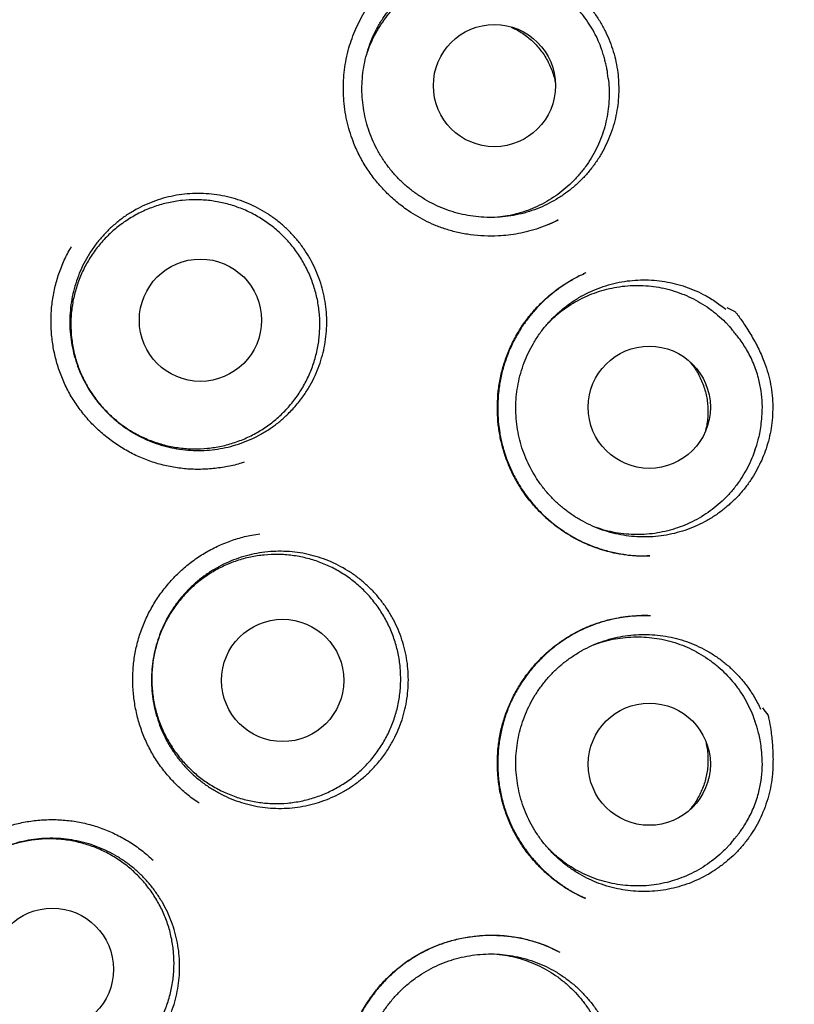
# Model space of a CAD drawing. Header units: millimetres. Extents: x 8 to 676, y 12 to 869.
# Tile 69 of 77: x 405 to 413, y 847 to 857. Entities that reach past the tile are written whole.
import ezdxf

# ---------------------------------------------------------------- set-up
doc = ezdxf.new("R2010")
doc.units = ezdxf.units.MM

msp = doc.modelspace()

# ---------------------------------------------------------------- linework, layer by layer
at = {"color": 7, "linetype": 'Continuous', "lineweight": 30}
for p, q in [((411.2625, 856.0794), (411.2557, 856.1348)), ((410.6612, 854.6162), (410.7645, 854.6645)), ((411.0361, 854.1329), (411.0119, 854.1212)), ((412.4793, 853.594), (412.4402, 853.6337)), ((412.7323, 852.354), (412.7503, 852.4068)), ((412.7503, 849.5867), (412.7323, 849.6395)), ((412.4402, 848.3598), (412.4793, 848.3995)), ((411.034, 847.8631), (411.0234, 847.8682)), ((410.7581, 847.3312), (410.7749, 847.3234))]:
    msp.add_line(p, q, dxfattribs=at)
for centre, radius in [((403.8363, 850.9968), 16.35), ((403.8363, 850.9968), 16.1738), ((410.1208, 856.0094), 0.6125), ((407.1729, 853.6579), 0.6128), ((411.6734, 852.7858), 0.6126), ((407.9971, 850.047), 0.6128), ((411.6734, 849.2076), 0.6125), ((405.6882, 847.1516), 0.6128)]:
    msp.add_circle(centre, radius, dxfattribs=at)
for points, knots in [([(413.6075, 835.8794), (413.6134, 835.8834), (413.6261, 835.892), (413.655, 835.9124), (413.6973, 835.9422), (413.7559, 835.9831), (413.8258, 836.0308), (413.9035, 836.0839), (414.0142, 836.1607), (414.1586, 836.2626), (414.3374, 836.3919), (414.5247, 836.531), (414.7198, 836.6798), (414.9236, 836.8398), (415.1355, 837.0113), (415.3384, 837.1807), (415.5303, 837.3457), (415.7077, 837.5023), (415.8831, 837.6612), (416.0545, 837.8208), (416.2651, 838.0219), (416.5114, 838.2656), (416.7894, 838.5535), (417.056, 838.8419), (417.3114, 839.1307), (417.561, 839.425), (417.8044, 839.7249), (418.0414, 840.0301), (418.2687, 840.3359), (418.4878, 840.6437), (418.7, 840.9553), (418.9052, 841.2705), (419.1035, 841.5892), (419.3111, 841.9389), (419.5259, 842.3206), (419.7454, 842.7358), (419.9538, 843.1563), (420.1511, 843.5821), (420.3412, 844.022), (420.5231, 844.4764), (420.6958, 844.9456), (420.8559, 845.4207), (421.0029, 845.9012), (421.1366, 846.3858), (421.2542, 846.8639), (421.3567, 847.3343), (421.4449, 847.7966), (421.521, 848.2601), (421.5849, 848.725), (421.6377, 849.2007), (421.6785, 849.6874), (421.7062, 850.185), (421.7201, 850.6844), (421.72, 851.1854), (421.7057, 851.6876), (421.678, 852.1802), (421.6377, 852.6617), (421.5858, 853.1312), (421.522, 853.5978), (421.446, 854.0617), (421.3564, 854.5322), (421.2524, 855.0091), (421.133, 855.4922), (421.0001, 855.9723), (420.8536, 856.4492), (420.6935, 856.923), (420.5228, 857.3846), (420.3428, 857.8334), (420.1548, 858.2684), (419.9557, 858.6972), (419.746, 859.1194), (419.5213, 859.5433), (419.2809, 859.9686), (419.0241, 860.3947), (418.7559, 860.8134), (418.4763, 861.2246), (418.1852, 861.6283), (417.8882, 862.017), (417.586, 862.3911), (417.2794, 862.7508), (416.9628, 863.1029), (416.637, 863.4465), (416.3124, 863.771), (415.9902, 864.077), (415.6714, 864.3656), (415.3454, 864.6466), (415.0128, 864.9197), (414.6742, 865.1844), (414.3322, 865.4388), (413.9784, 865.6892), (413.6153, 865.9333), (413.2433, 866.1703), (412.8745, 866.3929), (412.5091, 866.6017), (412.2182, 866.7591), (412.002, 866.8716), (411.86, 866.9439), (411.7158, 867.0157), (411.5653, 867.0889), (411.4041, 867.1654), (411.2309, 867.2454), (411.0452, 867.3287), (410.8435, 867.4163), (410.6251, 867.5079), (410.3893, 867.603), (410.1388, 867.6996), (409.8736, 867.7972), (409.5939, 867.8951), (409.3149, 867.9875), (409.038, 868.0741), (408.7649, 868.1549), (408.4813, 868.2338), (408.1873, 868.3104), (407.8847, 868.3836), (407.5734, 868.4532), (407.2535, 868.5187), (406.9233, 868.5801), (406.5801, 868.6372), (406.2236, 868.6893), (405.8537, 868.7356), (405.4725, 868.7751), (405.0799, 868.8071), (404.6758, 868.8308), (404.26, 868.8462), (403.9788, 868.8481), (403.8363, 868.8491)], [0, 0, 0, 0, 0.000552, 0.001205, 0.002456, 0.004012, 0.005886, 0.007981, 0.01016, 0.014683, 0.019527, 0.024569, 0.029914, 0.035556, 0.041491, 0.047717, 0.052815, 0.058019, 0.063172, 0.06827, 0.073314, 0.082189, 0.090899, 0.099447, 0.107837, 0.116073, 0.124646, 0.133059, 0.141311, 0.149527, 0.157735, 0.165924, 0.174094, 0.182247, 0.192479, 0.202698, 0.212911, 0.223125, 0.233347, 0.244204, 0.255084, 0.265996, 0.276945, 0.287894, 0.298822, 0.309094, 0.319334, 0.329556, 0.339769, 0.349978, 0.360811, 0.371658, 0.382526, 0.393429, 0.404375, 0.415334, 0.425647, 0.435926, 0.446176, 0.456406, 0.466622, 0.477451, 0.48828, 0.499119, 0.509976, 0.52086, 0.531779, 0.542113, 0.552435, 0.562723, 0.572982, 0.583219, 0.594058, 0.604885, 0.615704, 0.626524, 0.637356, 0.648208, 0.658466, 0.668759, 0.679071, 0.689384, 0.699684, 0.709041, 0.718401, 0.727768, 0.737143, 0.746507, 0.755832, 0.76498, 0.77481, 0.784408, 0.793782, 0.80294, 0.811886, 0.815386, 0.818854, 0.822294, 0.825904, 0.829787, 0.833941, 0.83837, 0.843075, 0.8483, 0.853836, 0.859683, 0.865835, 0.872288, 0.879035, 0.885031, 0.891231, 0.897638, 0.904251, 0.911072, 0.917975, 0.925081, 0.932392, 0.939912, 0.947802, 0.955915, 0.964256, 0.972828, 0.981639, 0.990694, 1, 1, 1, 1]), ([(411.3664, 855.9483), (411.3649, 855.9126), (411.3618, 855.8413), (411.3458, 855.7343), (411.3212, 855.6279), (411.2874, 855.5241), (411.2455, 855.4244), (411.1954, 855.3286), (411.1369, 855.2365), (411.0707, 855.1498), (410.9982, 855.0697), (410.9192, 854.9959), (410.8334, 854.9285), (410.7423, 854.8685), (410.6472, 854.8171), (410.5483, 854.7737), (410.445, 854.7384), (410.3391, 854.7121), (410.2323, 854.6951), (410.1245, 854.6869), (410.0153, 854.6879), (409.9066, 854.6981), (409.8001, 854.7174), (409.6956, 854.7454), (409.5929, 854.7825), (409.4936, 854.8282), (409.3995, 854.8816), (409.31, 854.9426), (409.2253, 855.0116), (409.1467, 855.0875), (409.0754, 855.1691), (409.0112, 855.2562), (408.954, 855.3494), (408.9049, 855.447), (408.8646, 855.5475), (408.8328, 855.6509), (408.8096, 855.7577), (408.7955, 855.8661), (408.7907, 855.9742), (408.7949, 856.0823), (408.8083, 856.1906), (408.8309, 856.2975), (408.8622, 856.401), (408.9019, 856.5015), (408.9504, 856.5993), (409.0071, 856.6926), (409.0708, 856.7798), (409.1416, 856.8615), (409.2198, 856.9376), (409.3041, 857.0068), (409.3932, 857.068), (409.487, 857.1216), (409.586, 857.1675), (409.6886, 857.2048), (409.7929, 857.233), (409.8993, 857.2524), (410.0079, 857.263), (410.1262, 857.2641), (410.2531, 857.2542), (410.3413, 857.2352), (410.3857, 857.2257)], [0, 0, 0, 0, 0.016852, 0.033704, 0.051045, 0.068386, 0.085238, 0.10209, 0.119431, 0.136772, 0.153624, 0.170476, 0.187817, 0.205159, 0.22201, 0.238862, 0.256203, 0.273545, 0.290396, 0.307248, 0.32459, 0.341931, 0.358783, 0.375634, 0.392976, 0.410317, 0.427169, 0.444021, 0.461362, 0.478703, 0.495555, 0.512407, 0.529748, 0.547089, 0.563941, 0.580793, 0.598134, 0.615476, 0.632327, 0.649179, 0.66652, 0.683862, 0.700714, 0.717565, 0.734907, 0.752248, 0.7691, 0.785951, 0.803293, 0.820634, 0.837486, 0.854338, 0.871679, 0.88902, 0.905872, 0.922724, 0.940065, 0.957406, 0.978585, 1, 1, 1, 1]), ([(410.3885, 857.2476), (410.4178, 857.247), (410.4488, 857.2464), (410.4804, 857.2449), (410.4826, 857.2449), (410.4834, 857.2448), (410.484, 857.2444), (410.4868, 857.2432), (410.4975, 857.2377), (410.5407, 857.2163), (410.6238, 857.1694), (410.7388, 857.0975), (410.8585, 857.01), (410.9618, 856.921), (411.0482, 856.8313), (411.1188, 856.7434), (411.1815, 856.6497), (411.2349, 856.5525), (411.2788, 856.4527), (411.3139, 856.3511), (411.3407, 856.247), (411.3579, 856.1446), (411.3671, 856.0448), (411.3666, 855.9805), (411.3664, 855.9483)], [0, 0, 0, 0, 0.0501521, 0.0529547, 0.0539172, 0.0539786, 0.0542235, 0.055203, 0.059121, 0.0747936, 0.1375051, 0.2217266, 0.3060284, 0.3901552, 0.4540147, 0.5181245, 0.5822317, 0.6460877, 0.707003, 0.7681281, 0.8292491, 0.8901587, 0.9450804, 1, 1, 1, 1]), ([(408.8439, 856.3353), (408.8532, 856.3617), (408.8742, 856.4217), (408.917, 856.5112), (408.9697, 856.6029), (409.0296, 856.6888), (409.0964, 856.7695), (409.1705, 856.8449), (409.2507, 856.9138), (409.3357, 856.975), (409.4254, 857.0289), (409.5203, 857.0756), (409.6189, 857.1139), (409.7193, 857.1435), (409.8219, 857.1647), (409.927, 857.1772), (410.0327, 857.1807), (410.1374, 857.1754), (410.2412, 857.1613), (410.344, 857.1389), (410.4109, 857.1167), (410.444, 857.1056)], [0, 0, 0, 0, 0.042421, 0.096356, 0.150291, 0.202704, 0.255116, 0.309051, 0.362987, 0.415399, 0.467812, 0.521747, 0.575682, 0.628094, 0.680507, 0.734442, 0.788377, 0.84079, 0.893202, 0.947137, 1, 1, 1, 1]), ([(411.2557, 856.1348), (411.2549, 856.1408), (411.2532, 856.1532), (411.249, 856.1754), (411.2437, 856.2007), (411.2362, 856.233), (411.226, 856.2734), (411.2121, 856.3224), (411.192, 856.3852), (411.1628, 856.4598), (411.1218, 856.544), (411.0723, 856.6276), (411.0204, 856.7), (410.9691, 856.7616), (410.9206, 856.8131), (410.8679, 856.8626), (410.8112, 856.9093), (410.7532, 856.9513), (410.6973, 856.9871), (410.6468, 857.0162), (410.6027, 857.0393), (410.5677, 857.0562), (410.5412, 857.0683), (410.5222, 857.0765), (410.5069, 857.0829), (410.4997, 857.0856), (410.4965, 857.0868)], [0, 0, 0, 0, 0.017672, 0.036841, 0.057884, 0.081085, 0.115729, 0.154954, 0.198819, 0.268137, 0.340208, 0.415034, 0.492613, 0.545873, 0.600358, 0.656068, 0.713003, 0.770102, 0.821517, 0.866421, 0.904912, 0.93713, 0.957321, 0.97429, 0.988338, 1, 1, 1, 1]), ([(410.7607, 854.6625), (410.731, 854.6478), (410.668, 854.6167), (410.5684, 854.5794), (410.4648, 854.5482), (410.3622, 854.5253), (410.2611, 854.5099), (410.1465, 854.5002), (410.0198, 854.4997), (409.8833, 854.5119), (409.7547, 854.5352), (409.6348, 854.568), (409.5241, 854.6088), (409.4223, 854.656), (409.3273, 854.7089), (409.2277, 854.7742), (409.1242, 854.8547), (409.0199, 854.9526), (408.9254, 855.0599), (408.8415, 855.1755), (408.7694, 855.2986), (408.715, 855.4174), (408.6749, 855.5292), (408.6457, 855.6335), (408.6235, 855.7434), (408.6102, 855.852), (408.6048, 855.9583), (408.6065, 856.0613), (408.6158, 856.1679), (408.6336, 856.2778), (408.6592, 856.3835), (408.6917, 856.4842), (408.7299, 856.5789), (408.7756, 856.673), (408.8294, 856.7657), (408.8907, 856.8568), (408.9375, 856.9141), (408.9612, 856.9431)], [0, 0, 0, 0, 0.024518, 0.051876, 0.078476, 0.104335, 0.129464, 0.153868, 0.189117, 0.222753, 0.254791, 0.285251, 0.314145, 0.341477, 0.367739, 0.393987, 0.428999, 0.464011, 0.498995, 0.533936, 0.568836, 0.603708, 0.629859, 0.656058, 0.683353, 0.712221, 0.736455, 0.761704, 0.787978, 0.81529, 0.843665, 0.868132, 0.893232, 0.918957, 0.945321, 0.972333, 1, 1, 1, 1]), ([(410.2915, 856.5941), (410.3056, 856.5878), (410.3391, 856.5725), (410.3892, 856.5428), (410.4423, 856.506), (410.4926, 856.4642), (410.5391, 856.4183), (410.5812, 856.3692), (410.6191, 856.3167), (410.6527, 856.2607), (410.6815, 856.202), (410.7048, 856.1417), (410.7221, 856.0852), (410.7292, 856.0483), (410.7322, 856.0323)], [0, 0, 0, 0, 0.0624396, 0.1486254, 0.2348113, 0.3235011, 0.4121909, 0.4983767, 0.5845626, 0.6732524, 0.7619422, 0.8481281, 0.9343139, 1, 1, 1, 1]), ([(411.262, 856.0794), (411.2652, 856.049), (411.2722, 855.9833), (411.272, 855.8814), (411.2636, 855.7759), (411.2463, 855.6726), (411.2206, 855.571), (411.186, 855.471), (411.1431, 855.3744), (411.0926, 855.2826), (411.0346, 855.1953), (410.9689, 855.1125), (410.8964, 855.0356), (410.8183, 854.9658), (410.7348, 854.9027), (410.6453, 854.8463), (410.5513, 854.7978), (410.4546, 854.7578), (410.3548, 854.7261), (410.2557, 854.7029), (410.1891, 854.6947), (410.1579, 854.6909)], [0, 0, 0, 0, 0.046316, 0.10032, 0.154324, 0.206804, 0.259283, 0.313287, 0.367291, 0.419771, 0.47225, 0.526254, 0.580258, 0.632738, 0.685217, 0.739221, 0.793226, 0.845705, 0.898185, 0.952189, 1, 1, 1, 1]), ([(408.0399, 852.7071), (408.0131, 852.6828), (407.9594, 852.6341), (407.8714, 852.5701), (407.7788, 852.513), (407.6817, 852.4641), (407.5808, 852.4238), (407.4768, 852.392), (407.3705, 852.3689), (407.2627, 852.3549), (407.1541, 852.3502), (407.0454, 852.3547), (406.9374, 852.3682), (406.8311, 852.3906), (406.727, 852.4221), (406.6259, 852.4623), (406.5285, 852.5108), (406.4355, 852.5672), (406.3478, 852.6314), (406.2656, 852.7028), (406.1897, 852.7807), (406.1206, 852.8647), (406.059, 852.9543), (406.0051, 853.0489), (405.9593, 853.1476), (405.9219, 853.2496), (405.8934, 853.3546), (405.8738, 853.4616), (405.8632, 853.5699), (405.8617, 853.6786), (405.8696, 853.787), (405.8865, 853.8945), (405.9124, 854.0002), (405.9469, 854.1032), (405.9902, 854.2029), (406.0418, 854.2987), (406.1011, 854.3899), (406.1679, 854.4757), (406.2417, 854.5554), (406.3221, 854.6287), (406.4083, 854.695), (406.4996, 854.7539), (406.5957, 854.8046), (406.6959, 854.8472), (406.7992, 854.8813), (406.9049, 854.9065), (407.0123, 854.9226), (407.1209, 854.9296), (407.2297, 854.9275), (407.3378, 854.9164), (407.4446, 854.896), (407.5494, 854.8666), (407.6514, 854.8287), (407.7497, 854.7824), (407.8437, 854.7278), (407.9329, 854.6654), (408.0166, 854.5958), (408.0941, 854.5196), (408.1648, 854.4369), (408.2283, 854.3486), (408.2843, 854.2552), (408.3322, 854.1576), (408.3715, 854.0563), (408.4022, 853.9519), (408.4242, 853.8453), (408.4371, 853.7373), (408.4407, 853.6287), (408.4351, 853.52), (408.4205, 853.4122), (408.397, 853.3061), (408.3644, 853.2024), (408.3232, 853.1017), (408.2738, 853.0048), (408.2115, 852.9049), (408.1352, 852.8036), (408.0716, 852.7392), (408.0399, 852.7071)], [0, 0, 0, 0, 0.0134, 0.026847, 0.040295, 0.053694, 0.067094, 0.080541, 0.093989, 0.107388, 0.120788, 0.134235, 0.147683, 0.161082, 0.174482, 0.18793, 0.201377, 0.214777, 0.228176, 0.241624, 0.255071, 0.268471, 0.28187, 0.295318, 0.308765, 0.322165, 0.335565, 0.349012, 0.36246, 0.375859, 0.389259, 0.402706, 0.416154, 0.429553, 0.442953, 0.4564, 0.469848, 0.483247, 0.496647, 0.510095, 0.523542, 0.536942, 0.550341, 0.563789, 0.577236, 0.590636, 0.604035, 0.617483, 0.63093, 0.64433, 0.65773, 0.671177, 0.684625, 0.698024, 0.711424, 0.724871, 0.738319, 0.751718, 0.765118, 0.778565, 0.792013, 0.805412, 0.818812, 0.83226, 0.845707, 0.859107, 0.872506, 0.885954, 0.899401, 0.912801, 0.9262, 0.939648, 0.953095, 0.966495, 0.983247, 1, 1, 1, 1]), ([(406.2378, 852.7354), (406.2059, 852.7696), (406.1419, 852.8381), (406.0614, 852.9536), (405.9933, 853.0766), (405.94, 853.2068), (405.9014, 853.342), (405.878, 853.4807), (405.8707, 853.6211), (405.879, 853.7615), (405.9029, 853.9001), (405.9425, 854.035), (405.9968, 854.1646), (406.0652, 854.2875), (406.1472, 854.4017), (406.2414, 854.506), (406.3465, 854.5993), (406.4618, 854.6799), (406.5852, 854.7471), (406.7153, 854.8003), (406.8507, 854.8382), (406.9895, 854.8608), (407.1299, 854.8679), (407.2702, 854.8588), (407.4086, 854.8342), (407.5435, 854.7944), (407.673, 854.7394), (407.7955, 854.6703), (407.9096, 854.5881), (408.0135, 854.4934), (408.1063, 854.3877), (408.1868, 854.2723), (408.2536, 854.1485), (408.3062, 854.0181), (408.344, 853.8826), (408.366, 853.7437), (408.3724, 853.6033), (408.3633, 853.4629), (408.3381, 853.3246), (408.2977, 853.1899), (408.2426, 853.0606), (408.1731, 852.9384), (408.0904, 852.8247), (407.9956, 852.7209), (407.8895, 852.6287), (407.7738, 852.5488), (407.65, 852.4822), (407.5193, 852.4304), (407.3837, 852.3933), (407.2448, 852.3715), (407.1043, 852.3658), (406.9641, 852.3757), (406.8258, 852.4011), (406.6913, 852.4422), (406.5622, 852.498), (406.4428, 852.5664), (406.3334, 852.6451), (406.2697, 852.7053), (406.2378, 852.7354)], [0, 0, 0, 0, 0.017879, 0.035815, 0.053694, 0.071573, 0.089509, 0.107388, 0.125266, 0.143202, 0.161081, 0.17896, 0.196896, 0.214775, 0.232654, 0.25059, 0.268469, 0.286348, 0.304284, 0.322163, 0.340041, 0.357977, 0.375856, 0.393735, 0.411671, 0.42955, 0.447429, 0.465365, 0.483244, 0.501123, 0.519059, 0.536938, 0.554816, 0.572752, 0.590631, 0.60851, 0.626446, 0.644325, 0.662204, 0.68014, 0.698019, 0.715898, 0.733834, 0.751713, 0.769591, 0.787527, 0.805406, 0.823285, 0.841221, 0.8591, 0.876979, 0.894915, 0.912794, 0.930673, 0.948609, 0.966488, 0.983244, 1, 1, 1, 1]), ([(407.612, 852.2362), (407.5976, 852.2311), (407.5374, 852.2099), (407.4272, 852.1863), (407.2834, 852.166), (407.1382, 852.1606), (406.9933, 852.1689), (406.85, 852.1914), (406.7096, 852.228), (406.5735, 852.2788), (406.4431, 852.343), (406.3193, 852.4195), (406.2034, 852.5076), (406.0963, 852.6062), (405.9992, 852.7146), (405.9133, 852.8318), (405.8397, 852.9569), (405.7793, 853.0889), (405.7321, 853.2261), (405.6984, 853.3673), (405.6783, 853.5113), (405.6722, 853.6567), (405.6802, 853.8024), (405.7026, 853.9469), (405.7392, 854.0888), (405.791, 854.2255), (405.8386, 854.3279), (405.8726, 854.3818), (405.8807, 854.3946)], [0, 0, 0, 0, 0.012862, 0.053509, 0.094099, 0.134637, 0.175132, 0.215599, 0.25607, 0.296575, 0.337133, 0.377741, 0.418375, 0.459002, 0.499593, 0.540132, 0.580629, 0.621099, 0.661574, 0.702083, 0.742639, 0.783252, 0.823939, 0.86473, 0.905671, 0.946538, 0.987273, 1, 1, 1, 1]), ([(411.678, 851.296), (411.6692, 851.2956), (411.6511, 851.2946), (411.6147, 851.2925), (411.5699, 851.2926), (411.5179, 851.2958), (411.4619, 851.3009), (411.4025, 851.3088), (411.3324, 851.3211), (411.251, 851.3399), (411.1583, 851.3677), (411.0617, 851.4043), (410.9632, 851.4501), (410.8579, 851.5091), (410.7501, 851.582), (410.6433, 851.6693), (410.5459, 851.7647), (410.4585, 851.867), (410.3816, 851.9753), (410.3157, 852.0887), (410.2612, 852.206), (410.2176, 852.3266), (410.1844, 852.4505), (410.1616, 852.5783), (410.1497, 852.7098), (410.1494, 852.8441), (410.1613, 852.9802), (410.1862, 853.1171), (410.2248, 853.2532), (410.2773, 853.3866), (410.3434, 853.5156), (410.4216, 853.6374), (410.5098, 853.7492), (410.6054, 853.8491), (410.7063, 853.9369), (410.8111, 854.0126), (410.9159, 854.0762), (410.9876, 854.11), (411.0218, 854.1261)], [0, 0, 0, 0, 0.008302, 0.017038, 0.028582, 0.041463, 0.055238, 0.069895, 0.085435, 0.107529, 0.131206, 0.156472, 0.183338, 0.21088, 0.244976, 0.278688, 0.31199, 0.344861, 0.377292, 0.409291, 0.440867, 0.472036, 0.503182, 0.534862, 0.567088, 0.599869, 0.63322, 0.667169, 0.701753, 0.736792, 0.77223, 0.80796, 0.842861, 0.876699, 0.909487, 0.941245, 0.972003, 1, 1, 1, 1]), ([(410.9834, 854.1073), (410.968, 854.0991), (410.9354, 854.0817), (410.8751, 854.0478), (410.8021, 854.0018), (410.7239, 853.9448), (410.6495, 853.8827), (410.5797, 853.8167), (410.5104, 853.742), (410.4433, 853.6585), (410.3756, 853.5604), (410.3116, 853.4482), (410.2551, 853.3233), (410.2112, 853.195), (410.1796, 853.065), (410.16, 852.9343), (410.152, 852.804), (410.1552, 852.675), (410.1693, 852.5478), (410.1942, 852.4221), (410.2304, 852.2974), (410.2785, 852.1742), (410.3389, 852.054), (410.4111, 851.9383), (410.4948, 851.8281), (410.5897, 851.7246), (410.6954, 851.6291), (410.8112, 851.5428), (410.9351, 851.4683), (411.0636, 851.4072), (411.1929, 851.3606), (411.3209, 851.3273), (411.446, 851.3063), (411.5652, 851.2956), (411.6424, 851.2964), (411.6791, 851.2969)], [0, 0, 0, 0, 0.0130809, 0.0277432, 0.0514926, 0.0774947, 0.0999234, 0.123801, 0.1491336, 0.1759299, 0.2036467, 0.2380313, 0.2721219, 0.3057852, 0.3389914, 0.3717792, 0.4041752, 0.4361996, 0.4678714, 0.4994615, 0.5316614, 0.5645375, 0.5979117, 0.6317576, 0.6661006, 0.7009537, 0.7363213, 0.7722068, 0.8085467, 0.8440197, 0.8781542, 0.9109706, 0.9424728, 0.9726487, 1, 1, 1, 1]), ([(412.7691, 852.1907), (412.7522, 852.1593), (412.7185, 852.0964), (412.6576, 852.0069), (412.5893, 851.9217), (412.5139, 851.8428), (412.4328, 851.7712), (412.3462, 851.7066), (412.2535, 851.6491), (412.1562, 851.5996), (412.0561, 851.5589), (411.9529, 851.5267), (411.8464, 851.5032), (411.7383, 851.4887), (411.6303, 851.4836), (411.5223, 851.4874), (411.414, 851.5005), (411.3071, 851.5228), (411.2035, 851.5537), (411.1028, 851.5931), (411.0049, 851.6414), (410.9114, 851.6978), (410.8239, 851.7613), (410.7418, 851.8319), (410.6653, 851.9099), (410.5957, 851.9941), (410.5341, 852.0831), (410.48, 852.1769), (410.4336, 852.2758), (410.3957, 852.3783), (410.3669, 852.4827), (410.3468, 852.5891), (410.3357, 852.6978), (410.3338, 852.8071), (410.3411, 852.9151), (410.3573, 853.0222), (410.3828, 853.1284), (410.4171, 853.2321), (410.4597, 853.3316), (410.5104, 853.4272), (410.5695, 853.519), (410.6362, 853.6055), (410.7093, 853.6852), (410.7887, 853.7585), (410.8748, 853.8256), (410.9663, 853.885), (411.0616, 853.936), (411.1608, 853.9788), (411.2643, 854.0135), (411.3703, 854.0392), (411.4771, 854.0557), (411.5849, 854.0633), (411.694, 854.0617), (411.8026, 854.0508), (411.9088, 854.0309), (412.0131, 854.0023), (412.1156, 853.9646), (412.2226, 853.9143), (412.3326, 853.8504), (412.4039, 853.795), (412.4397, 853.7672)], [0, 0, 0, 0, 0.016852, 0.033704, 0.051045, 0.068386, 0.085238, 0.10209, 0.119431, 0.136772, 0.153624, 0.170476, 0.187817, 0.205159, 0.22201, 0.238862, 0.256203, 0.273545, 0.290396, 0.307248, 0.32459, 0.341931, 0.358783, 0.375634, 0.392976, 0.410317, 0.427169, 0.444021, 0.461362, 0.478703, 0.495555, 0.512407, 0.529748, 0.547089, 0.563941, 0.580793, 0.598134, 0.615476, 0.632327, 0.649179, 0.66652, 0.683862, 0.700714, 0.717565, 0.734907, 0.752248, 0.7691, 0.785951, 0.803293, 0.820634, 0.837486, 0.854338, 0.871679, 0.88902, 0.905872, 0.922724, 0.940065, 0.957406, 0.978585, 1, 1, 1, 1]), ([(410.6611, 853.6304), (410.6802, 853.6497), (410.7242, 853.6943), (410.7999, 853.7557), (410.8859, 853.8154), (410.9767, 853.8676), (411.0725, 853.9124), (411.1717, 853.9488), (411.2727, 853.9765), (411.3757, 853.9956), (411.4809, 854.0061), (411.5866, 854.0076), (411.6911, 854.0002), (411.7946, 853.9842), (411.8973, 853.9592), (411.9976, 853.9255), (412.0938, 853.8839), (412.1862, 853.8344), (412.2751, 853.7769), (412.358, 853.7113), (412.413, 853.6631), (412.4382, 853.6355), (412.44, 853.6335)], [0, 0, 0, 0, 0.041033, 0.094839, 0.147125, 0.199412, 0.253218, 0.307024, 0.359311, 0.411598, 0.465403, 0.519209, 0.571496, 0.623783, 0.677589, 0.731395, 0.783681, 0.835968, 0.889774, 0.94358, 0.995867, 1, 1, 1, 1]), ([(412.4517, 853.7857), (412.4779, 853.7724), (412.5056, 853.7584), (412.5334, 853.7434), (412.5354, 853.7424), (412.536, 853.742), (412.5364, 853.7413), (412.5384, 853.7391), (412.5457, 853.7294), (412.5753, 853.6915), (412.6299, 853.6131), (412.7022, 853.4985), (412.7721, 853.3677), (412.8266, 853.2427), (412.8655, 853.1244), (412.8909, 853.0146), (412.9069, 852.9029), (412.9127, 852.7922), (412.909, 852.6832), (412.8966, 852.5764), (412.8755, 852.471), (412.8466, 852.3713), (412.8116, 852.2775), (412.7832, 852.2196), (412.7691, 852.1907)], [0, 0, 0, 0, 0.050152, 0.052955, 0.053917, 0.053979, 0.054224, 0.055203, 0.059121, 0.074794, 0.137505, 0.221727, 0.306028, 0.390155, 0.454015, 0.518125, 0.582232, 0.646088, 0.707003, 0.768128, 0.829249, 0.890159, 0.94508, 1, 1, 1, 1]), ([(412.7503, 852.4069), (412.7556, 852.424), (412.767, 852.4609), (412.7817, 852.527), (412.795, 852.6045), (412.8061, 852.7038), (412.8089, 852.8207), (412.797, 852.9506), (412.7741, 853.0616), (412.7463, 853.1534), (412.7184, 853.2269), (412.6861, 853.2972), (412.6511, 853.3616), (412.6136, 853.4216), (412.5759, 853.4746), (412.5443, 853.5145), (412.5238, 853.5379), (412.5137, 853.5501), (412.5039, 853.563), (412.4921, 853.5795), (412.484, 853.5888), (412.4794, 853.594)], [0, 0, 0, 0, 0.045195, 0.097437, 0.157767, 0.226903, 0.326335, 0.426016, 0.525911, 0.585972, 0.646112, 0.70633, 0.763608, 0.814398, 0.86875, 0.912955, 0.931285, 0.940118, 0.949539, 0.971682, 1, 1, 1, 1]), ([(412.0741, 853.2473), (412.0863, 853.2328), (412.1123, 853.2018), (412.1466, 853.1504), (412.1785, 853.0941), (412.2056, 853.0347), (412.2277, 852.9732), (412.2442, 852.9106), (412.2556, 852.8469), (412.2616, 852.7819), (412.2621, 852.7165), (412.2569, 852.6521), (412.2487, 852.5974), (412.2401, 852.5646), (412.2369, 852.5525)], [0, 0, 0, 0, 0.0768929, 0.163144, 0.2493951, 0.338152, 0.4269089, 0.5131599, 0.599411, 0.6881679, 0.7769248, 0.8631758, 0.9494269, 1, 1, 1, 1]), ([(412.7316, 852.3543), (412.7223, 852.3278), (412.7013, 852.2677), (412.6588, 852.1789), (412.6067, 852.088), (412.547, 852.0018), (412.4796, 851.9202), (412.4056, 851.8447), (412.3261, 851.7764), (412.2414, 851.7149), (412.1508, 851.6603), (412.0559, 851.6135), (411.9584, 851.5754), (411.858, 851.5455), (411.7545, 851.524), (411.6495, 851.5114), (411.5449, 851.5078), (411.4403, 851.5128), (411.3355, 851.527), (411.2344, 851.5489), (411.1702, 851.5702), (411.1397, 851.5803)], [0, 0, 0, 0, 0.042733, 0.096886, 0.149509, 0.202133, 0.256285, 0.310438, 0.363062, 0.415685, 0.469838, 0.52399, 0.576614, 0.629237, 0.68339, 0.737542, 0.790166, 0.84279, 0.896942, 0.951095, 1, 1, 1, 1]), ([(407.159, 848.8177), (407.1563, 848.8193), (407.1122, 848.8459), (407.0336, 848.9083), (406.925, 849.0049), (406.8272, 849.1127), (406.7402, 849.229), (406.6656, 849.3535), (406.604, 849.4849), (406.5556, 849.6217), (406.5207, 849.7626), (406.4994, 849.9064), (406.492, 850.0518), (406.4987, 850.1976), (406.5198, 850.3423), (406.5554, 850.4845), (406.6052, 850.6222), (406.6683, 850.7539), (406.7438, 850.8785), (406.8307, 850.9952), (406.9283, 851.1028), (407.0357, 851.2004), (407.1521, 851.287), (407.2765, 851.3617), (407.4081, 851.4233), (407.5452, 851.471), (407.6656, 851.5024), (407.7406, 851.5123), (407.7675, 851.5158)], [0, 0, 0, 0, 0.002568, 0.043211, 0.083847, 0.124445, 0.164992, 0.205498, 0.245976, 0.28646, 0.326979, 0.367546, 0.40817, 0.448868, 0.489672, 0.530625, 0.571496, 0.612237, 0.652892, 0.693484, 0.734023, 0.774522, 0.814998, 0.85549, 0.896014, 0.936589, 0.977211, 1, 1, 1, 1]), ([(408.8665, 849.1286), (408.8399, 849.1041), (408.7867, 849.0549), (408.6992, 848.99), (408.6072, 848.9321), (408.5105, 848.8822), (408.41, 848.8409), (408.3063, 848.8081), (408.2002, 848.7841), (408.0926, 848.769), (407.984, 848.7633), (407.8753, 848.7668), (407.7672, 848.7792), (407.6607, 848.8006), (407.5564, 848.8312), (407.455, 848.8704), (407.3571, 848.9179), (407.2637, 848.9735), (407.1754, 849.0368), (407.0926, 849.1075), (407.016, 849.1847), (406.9463, 849.268), (406.8839, 849.3571), (406.8292, 849.4511), (406.7825, 849.5494), (406.7442, 849.6512), (406.7148, 849.7558), (406.6943, 849.8627), (406.6828, 849.9709), (406.6803, 850.0796), (406.6872, 850.1881), (406.7033, 850.2958), (406.7281, 850.4017), (406.7618, 850.5051), (406.8042, 850.6052), (406.8549, 850.7015), (406.9135, 850.7933), (406.9794, 850.8797), (407.0526, 850.9601), (407.1323, 851.0342), (407.2179, 851.1014), (407.3087, 851.1611), (407.4043, 851.2127), (407.5041, 851.2563), (407.6071, 851.2913), (407.7125, 851.3176), (407.8198, 851.3347), (407.9283, 851.3427), (408.0371, 851.3417), (408.1453, 851.3316), (408.2522, 851.3122), (408.3572, 851.2838), (408.4595, 851.2468), (408.5583, 851.2015), (408.6527, 851.1477), (408.7425, 851.0862), (408.8267, 851.0174), (408.9049, 850.9419), (408.9762, 850.8599), (409.0405, 850.7721), (409.0973, 850.6793), (409.1461, 850.5821), (409.1863, 850.4811), (409.2179, 850.377), (409.2408, 850.2706), (409.2546, 850.1628), (409.2591, 850.0542), (409.2545, 849.9454), (409.2409, 849.8374), (409.2183, 849.7311), (409.1866, 849.6271), (409.1463, 849.526), (409.0977, 849.4286), (409.0364, 849.3281), (408.9609, 849.2261), (408.8979, 849.1611), (408.8665, 849.1286)], [0, 0, 0, 0, 0.0134, 0.026847, 0.040295, 0.053694, 0.067094, 0.080541, 0.093989, 0.107388, 0.120788, 0.134235, 0.147683, 0.161082, 0.174482, 0.18793, 0.201377, 0.214777, 0.228176, 0.241624, 0.255071, 0.268471, 0.28187, 0.295318, 0.308765, 0.322165, 0.335565, 0.349012, 0.36246, 0.375859, 0.389259, 0.402706, 0.416154, 0.429553, 0.442953, 0.4564, 0.469848, 0.483247, 0.496647, 0.510095, 0.523542, 0.536942, 0.550341, 0.563789, 0.577236, 0.590636, 0.604035, 0.617483, 0.63093, 0.64433, 0.65773, 0.671177, 0.684625, 0.698024, 0.711424, 0.724871, 0.738319, 0.751718, 0.765118, 0.778565, 0.792013, 0.805412, 0.818812, 0.83226, 0.845707, 0.859107, 0.872506, 0.885954, 0.899401, 0.912801, 0.9262, 0.939648, 0.953095, 0.966495, 0.983247, 1, 1, 1, 1]), ([(407.0412, 849.1878), (407.0097, 849.2222), (406.9464, 849.2913), (406.8669, 849.4075), (406.8, 849.5311), (406.7479, 849.6618), (406.7105, 849.7973), (406.6884, 849.9362), (406.6824, 850.0767), (406.692, 850.217), (406.7172, 850.3554), (406.758, 850.49), (406.8135, 850.6193), (406.883, 850.7416), (406.966, 850.8551), (407.0611, 850.9586), (407.1672, 851.051), (407.2831, 851.1306), (407.4071, 851.1969), (407.5377, 851.249), (407.6734, 851.2857), (407.8123, 851.3071), (407.9528, 851.313), (408.093, 851.3027), (408.2312, 851.277), (408.3657, 851.236), (408.4946, 851.1799), (408.6164, 851.1098), (408.7298, 851.0266), (408.8328, 850.931), (408.9246, 850.8245), (409.004, 850.7085), (409.0696, 850.5841), (409.121, 850.4532), (409.1576, 850.3174), (409.1783, 850.1782), (409.1834, 850.0377), (409.173, 849.8974), (409.1465, 849.7593), (409.1049, 849.625), (409.0487, 849.496), (408.978, 849.3744), (408.8943, 849.2614), (408.7985, 849.1584), (408.6916, 849.0671), (408.5752, 848.9882), (408.4508, 848.9226), (408.3197, 848.8718), (408.1838, 848.8359), (408.0447, 848.8153), (407.9042, 848.8108), (407.7641, 848.8219), (407.626, 848.8484), (407.492, 848.8907), (407.3634, 848.9476), (407.2446, 849.0171), (407.1361, 849.0967), (407.0729, 849.1574), (407.0412, 849.1878)], [0, 0, 0, 0, 0.017879, 0.035815, 0.053694, 0.071573, 0.089509, 0.107388, 0.125266, 0.143202, 0.161081, 0.17896, 0.196896, 0.214775, 0.232654, 0.25059, 0.268469, 0.286348, 0.304284, 0.322163, 0.340041, 0.357977, 0.375856, 0.393735, 0.411671, 0.42955, 0.447429, 0.465365, 0.483244, 0.501123, 0.519059, 0.536938, 0.554816, 0.572752, 0.590631, 0.60851, 0.626446, 0.644325, 0.662204, 0.68014, 0.698019, 0.715898, 0.733834, 0.751713, 0.769591, 0.787527, 0.805406, 0.823285, 0.841221, 0.8591, 0.876979, 0.894915, 0.912794, 0.930673, 0.948609, 0.966488, 0.983244, 1, 1, 1, 1]), ([(411.0377, 847.8605), (411.03, 847.8638), (411.0131, 847.8712), (410.9806, 847.8857), (410.9393, 847.9057), (410.8886, 847.9329), (410.8318, 847.9673), (410.772, 848.008), (410.698, 848.0637), (410.6136, 848.1366), (410.5222, 848.2302), (410.4376, 848.3336), (410.3613, 848.4466), (410.2949, 848.5688), (410.24, 848.6988), (410.1974, 848.8344), (410.168, 848.9731), (410.1516, 849.1129), (410.1482, 849.2527), (410.1577, 849.3913), (410.1799, 849.5277), (410.2147, 849.6605), (410.2614, 849.7882), (410.3191, 849.9101), (410.3875, 850.0261), (410.4664, 850.1363), (410.5559, 850.2402), (410.6556, 850.3366), (410.7577, 850.4184), (410.8597, 850.4866), (410.9596, 850.5426), (411.0649, 850.5908), (411.1741, 850.6305), (411.2827, 850.6607), (411.3854, 850.6809), (411.4774, 850.6924), (411.5575, 850.6976), (411.6257, 850.6987), (411.6663, 850.6976), (411.6847, 850.6971)], [0, 0, 0, 0, 0.00697, 0.015295, 0.027206, 0.041318, 0.057699, 0.075769, 0.094141, 0.125303, 0.157132, 0.18961, 0.222731, 0.256506, 0.290944, 0.325608, 0.360025, 0.394203, 0.428149, 0.461875, 0.495404, 0.52877, 0.561807, 0.594459, 0.627001, 0.659908, 0.693199, 0.726879, 0.760957, 0.788524, 0.816376, 0.844518, 0.872959, 0.901181, 0.926769, 0.949421, 0.96915, 0.985991, 1, 1, 1, 1]), ([(411.6596, 850.6976), (411.6551, 850.6976), (411.6382, 850.6977), (411.6045, 850.6971), (411.5551, 850.695), (411.4943, 850.6904), (411.4225, 850.682), (411.3231, 850.6655), (411.2017, 850.6355), (411.0651, 850.5869), (410.9355, 850.5255), (410.8142, 850.4527), (410.7019, 850.37), (410.5991, 850.2784), (410.5061, 850.1791), (410.4233, 850.0728), (410.3505, 849.9598), (410.288, 849.8402), (410.2366, 849.7144), (410.197, 849.5836), (410.1695, 849.4491), (410.1545, 849.312), (410.1521, 849.1733), (410.1626, 849.034), (410.1862, 848.8956), (410.2228, 848.7602), (410.2716, 848.6303), (410.3315, 848.508), (410.4009, 848.3942), (410.4784, 848.2894), (410.5627, 848.1938), (410.6526, 848.1075), (410.7465, 848.0312), (410.8424, 847.9644), (410.9352, 847.9084), (410.9978, 847.8789), (411.0266, 847.8653)], [0, 0, 0, 0, 0.003345, 0.012758, 0.024959, 0.039976, 0.057828, 0.078508, 0.114589, 0.150382, 0.18578, 0.220642, 0.255023, 0.288961, 0.32248, 0.355606, 0.388597, 0.421848, 0.455378, 0.489039, 0.52284, 0.556817, 0.590997, 0.625402, 0.660061, 0.694804, 0.729069, 0.76267, 0.795523, 0.827666, 0.859116, 0.889884, 0.91991, 0.948734, 0.976322, 1, 1, 1, 1]), ([(412.4025, 848.1967), (412.3737, 848.1757), (412.316, 848.1336), (412.2223, 848.0794), (412.1238, 848.0323), (412.0216, 847.994), (411.9176, 847.9646), (411.8114, 847.944), (411.7029, 847.9324), (411.5939, 847.93), (411.486, 847.9368), (411.3791, 847.9526), (411.2729, 847.9776), (411.1692, 848.0115), (411.0697, 848.0537), (410.974, 848.104), (410.8821, 848.1628), (410.7955, 848.2292), (410.7156, 848.302), (410.642, 848.3812), (410.5747, 848.4672), (410.5149, 848.5586), (410.4636, 848.6538), (410.4203, 848.753), (410.3853, 848.8565), (410.3591, 848.9626), (410.3422, 849.0695), (410.3341, 849.1774), (410.3352, 849.2867), (410.3456, 849.3955), (410.3649, 849.502), (410.393, 849.6066), (410.4301, 849.7094), (410.4759, 849.8087), (410.5293, 849.9028), (410.5903, 849.9922), (410.6594, 850.0769), (410.7353, 850.1555), (410.8168, 850.2266), (410.904, 850.2907), (410.9971, 850.3478), (411.0947, 850.3968), (411.1951, 850.4369), (411.2984, 850.4685), (411.4051, 850.4915), (411.5134, 850.5054), (411.6214, 850.5099), (411.7293, 850.5055), (411.8376, 850.4919), (411.9443, 850.4691), (412.0476, 850.4376), (412.1481, 850.3976), (412.2457, 850.3488), (412.3388, 850.2919), (412.4259, 850.2279), (412.5074, 850.1569), (412.5834, 850.0785), (412.658, 849.9867), (412.7293, 849.8814), (412.7695, 849.8006), (412.7897, 849.7599)], [0, 0, 0, 0, 0.016852, 0.033704, 0.051045, 0.068386, 0.085238, 0.10209, 0.119431, 0.136772, 0.153624, 0.170476, 0.187817, 0.205159, 0.22201, 0.238862, 0.256203, 0.273545, 0.290396, 0.307248, 0.32459, 0.341931, 0.358783, 0.375634, 0.392976, 0.410317, 0.427169, 0.444021, 0.461362, 0.478703, 0.495555, 0.512407, 0.529748, 0.547089, 0.563941, 0.580793, 0.598134, 0.615476, 0.632327, 0.649179, 0.66652, 0.683862, 0.700714, 0.717565, 0.734907, 0.752248, 0.7691, 0.785951, 0.803293, 0.820634, 0.837486, 0.854338, 0.871679, 0.88902, 0.905872, 0.922724, 0.940065, 0.957406, 0.978585, 1, 1, 1, 1]), ([(411.119, 850.4049), (411.1393, 850.4125), (411.1919, 850.4324), (411.28, 850.4551), (411.3829, 850.4741), (411.4882, 850.4841), (411.594, 850.4851), (411.6984, 850.4773), (411.8018, 850.4608), (411.9044, 850.4354), (412.0045, 850.4013), (412.1004, 850.3592), (412.1925, 850.3094), (412.2809, 850.2513), (412.3641, 850.186), (412.4407, 850.1145), (412.5111, 850.0369), (412.5753, 849.9528), (412.6322, 849.8636), (412.6804, 849.7706), (412.7135, 849.6958), (412.7276, 849.651), (412.7313, 849.6392)], [0, 0, 0, 0, 0.032659, 0.084693, 0.136726, 0.190271, 0.243816, 0.29585, 0.347883, 0.401429, 0.454974, 0.507007, 0.559041, 0.612586, 0.666131, 0.718164, 0.770198, 0.823743, 0.877288, 0.929322, 0.981355, 1, 1, 1, 1]), ([(412.8086, 849.7714), (412.8265, 849.7481), (412.8453, 849.7235), (412.8638, 849.6979), (412.8652, 849.6961), (412.8656, 849.6955), (412.8657, 849.6947), (412.8665, 849.6918), (412.8688, 849.6799), (412.8791, 849.6329), (412.8942, 849.5386), (412.9097, 849.4039), (412.9159, 849.2558), (412.9107, 849.1195), (412.8945, 848.9961), (412.8697, 848.8861), (412.8357, 848.7786), (412.7929, 848.6763), (412.7422, 848.5797), (412.6847, 848.4889), (412.62, 848.4031), (412.5507, 848.3258), (412.4784, 848.2564), (412.4278, 848.2166), (412.4025, 848.1967)], [0, 0, 0, 0, 0.0501521, 0.0529547, 0.0539172, 0.0539786, 0.0542235, 0.055203, 0.059121, 0.0747936, 0.1375051, 0.2217266, 0.3060284, 0.3901552, 0.4540147, 0.5181245, 0.5822317, 0.6460877, 0.707003, 0.7681281, 0.8292491, 0.8901587, 0.9450804, 1, 1, 1, 1]), ([(412.4794, 848.3996), (412.484, 848.4047), (412.4921, 848.414), (412.5039, 848.4305), (412.5159, 848.4464), (412.5299, 848.4624), (412.5469, 848.4827), (412.5669, 848.5077), (412.5897, 848.5381), (412.6183, 848.5794), (412.6511, 848.6319), (412.6861, 848.6963), (412.7184, 848.7666), (412.7463, 848.8402), (412.7741, 848.9319), (412.797, 849.0429), (412.8089, 849.1728), (412.8061, 849.2897), (412.795, 849.389), (412.7817, 849.4665), (412.767, 849.5326), (412.7556, 849.5695), (412.7503, 849.5866)], [0, 0, 0, 0, 0.02832, 0.050465, 0.059887, 0.077989, 0.098183, 0.121052, 0.151439, 0.18554, 0.236334, 0.293617, 0.353839, 0.413984, 0.474049, 0.573952, 0.67364, 0.77308, 0.842221, 0.902556, 0.954801, 1, 1, 1, 1]), ([(412.2362, 849.4444), (412.2404, 849.4279), (412.2498, 849.3907), (412.2581, 849.3314), (412.2624, 849.2669), (412.261, 849.2016), (412.2542, 849.1366), (412.242, 849.073), (412.2246, 849.0107), (412.2018, 848.9495), (412.1739, 848.8904), (412.1412, 848.8346), (412.1102, 848.789), (412.0884, 848.7634), (412.0804, 848.7541)], [0, 0, 0, 0, 0.06941, 0.15644, 0.243471, 0.333029, 0.422588, 0.509619, 0.596649, 0.686208, 0.775767, 0.862797, 0.949828, 1, 1, 1, 1]), ([(404.2046, 847.0435), (404.2017, 847.0772), (404.1946, 847.1592), (404.1996, 847.2905), (404.2176, 847.4355), (404.2507, 847.5782), (404.298, 847.7167), (404.3587, 847.8495), (404.4319, 847.9755), (404.5167, 848.0937), (404.6123, 848.2031), (404.7179, 848.3026), (404.8327, 848.3914), (404.9558, 848.4683), (405.0863, 848.5322), (405.2225, 848.583), (405.3632, 848.6204), (405.5068, 848.6442), (405.652, 848.6543), (405.7974, 848.6505), (405.9416, 848.6324), (406.083, 848.5999), (406.2203, 848.5532), (406.3525, 848.4932), (406.4781, 848.4205), (406.5945, 848.3387), (406.664, 848.2759), (406.6975, 848.2456)], [0, 0, 0, 0, 0.0283162, 0.0690082, 0.1098089, 0.1507546, 0.1916067, 0.2323325, 0.2729735, 0.3135516, 0.3540782, 0.3945642, 0.43503, 0.4755124, 0.516029, 0.5565962, 0.5972092, 0.6378431, 0.6784648, 0.7190449, 0.7595698, 0.8000519, 0.8405138, 0.8809919, 0.9215091, 0.9620744, 1, 1, 1, 1]), ([(406.5899, 846.2695), (406.5638, 846.2444), (406.5114, 846.1943), (406.4252, 846.1278), (406.3341, 846.0682), (406.2384, 846.0166), (406.1386, 845.9735), (406.0355, 845.9388), (405.9298, 845.9128), (405.8224, 845.8957), (405.714, 845.888), (405.6052, 845.8894), (405.4968, 845.8998), (405.3899, 845.9192), (405.285, 845.9478), (405.1828, 845.9852), (405.0841, 846.0309), (404.9896, 846.0846), (404.9001, 846.1463), (404.816, 846.2153), (404.738, 846.2911), (404.6667, 846.3731), (404.6027, 846.4609), (404.5462, 846.5539), (404.4977, 846.6512), (404.4575, 846.7522), (404.4262, 846.8563), (404.4037, 846.9627), (404.3902, 847.0707), (404.3857, 847.1792), (404.3906, 847.2878), (404.4047, 847.3957), (404.4276, 847.5021), (404.4593, 847.606), (404.4999, 847.7068), (404.5489, 847.804), (404.6058, 847.8968), (404.6701, 847.9844), (404.7418, 848.0661), (404.8202, 848.1416), (404.9046, 848.2104), (404.9943, 848.2718), (405.089, 848.3252), (405.188, 848.3705), (405.2903, 848.4075), (405.3953, 848.4357), (405.5024, 848.4548), (405.6107, 848.4648), (405.7196, 848.4658), (405.828, 848.4577), (405.9353, 848.4403), (406.0408, 848.4139), (406.1439, 848.3789), (406.2435, 848.3354), (406.3389, 848.2834), (406.4298, 848.2236), (406.5154, 848.1564), (406.5949, 848.0824), (406.6678, 848.0018), (406.7337, 847.9153), (406.7922, 847.8235), (406.8428, 847.7274), (406.8849, 847.6272), (406.9184, 847.5237), (406.9432, 847.4178), (406.9591, 847.3103), (406.9656, 847.2018), (406.963, 847.093), (406.9513, 846.9848), (406.9307, 846.8781), (406.9009, 846.7736), (406.8624, 846.6718), (406.8157, 846.5736), (406.7562, 846.472), (406.6826, 846.3686), (406.6208, 846.3025), (406.5899, 846.2695)], [0, 0, 0, 0, 0.0134, 0.026847, 0.040295, 0.053694, 0.067094, 0.080541, 0.093989, 0.107388, 0.120788, 0.134235, 0.147683, 0.161082, 0.174482, 0.18793, 0.201377, 0.214777, 0.228176, 0.241624, 0.255071, 0.268471, 0.28187, 0.295318, 0.308765, 0.322165, 0.335565, 0.349012, 0.36246, 0.375859, 0.389259, 0.402706, 0.416154, 0.429553, 0.442953, 0.4564, 0.469848, 0.483247, 0.496647, 0.510095, 0.523542, 0.536942, 0.550341, 0.563789, 0.577236, 0.590636, 0.604035, 0.617483, 0.63093, 0.64433, 0.65773, 0.671177, 0.684625, 0.698024, 0.711424, 0.724871, 0.738319, 0.751718, 0.765118, 0.778565, 0.792013, 0.805412, 0.818812, 0.83226, 0.845707, 0.859107, 0.872506, 0.885954, 0.899401, 0.912801, 0.9262, 0.939648, 0.953095, 0.966495, 0.983247, 1, 1, 1, 1]), ([(404.7591, 846.3456), (404.7278, 846.3804), (404.6652, 846.45), (404.5868, 846.5669), (404.521, 846.6911), (404.4701, 846.8221), (404.4341, 846.958), (404.4133, 847.097), (404.4086, 847.2375), (404.4196, 847.3777), (404.446, 847.5158), (404.4882, 847.65), (404.5449, 847.7786), (404.6156, 847.9002), (404.6997, 848.0129), (404.7959, 848.1155), (404.9028, 848.2069), (405.0195, 848.2853), (405.1442, 848.3504), (405.2754, 848.4012), (405.4115, 848.4367), (405.5507, 848.4568), (405.6912, 848.4614), (405.8314, 848.4498), (405.9694, 848.4228), (406.1035, 848.3806), (406.2319, 848.3233), (406.3532, 848.2521), (406.4658, 848.1679), (406.5679, 848.0713), (406.6587, 847.964), (406.7371, 847.8473), (406.8015, 847.7223), (406.8517, 847.591), (406.8869, 847.4549), (406.9063, 847.3157), (406.9102, 847.1752), (406.8984, 847.0351), (406.8706, 846.8972), (406.8277, 846.7633), (406.7702, 846.635), (406.6983, 846.5141), (406.6135, 846.402), (406.5167, 846.2999), (406.4089, 846.2096), (406.2917, 846.1318), (406.1667, 846.0674), (406.035, 846.0179), (405.8987, 845.9832), (405.7594, 845.9639), (405.6188, 845.9607), (405.4787, 845.9731), (405.3409, 846.001), (405.2072, 846.0445), (405.0791, 846.1025), (404.961, 846.1731), (404.8531, 846.2537), (404.7904, 846.315), (404.7591, 846.3456)], [0, 0, 0, 0, 0.017879, 0.035815, 0.053694, 0.071573, 0.089509, 0.107388, 0.125266, 0.143202, 0.161081, 0.17896, 0.196896, 0.214775, 0.232654, 0.25059, 0.268469, 0.286348, 0.304284, 0.322163, 0.340041, 0.357977, 0.375856, 0.393735, 0.411671, 0.42955, 0.447429, 0.465365, 0.483244, 0.501123, 0.519059, 0.536938, 0.554816, 0.572752, 0.590631, 0.60851, 0.626446, 0.644325, 0.662204, 0.68014, 0.698019, 0.715898, 0.733834, 0.751713, 0.769591, 0.787527, 0.805406, 0.823285, 0.841221, 0.8591, 0.876979, 0.894915, 0.912794, 0.930673, 0.948609, 0.966488, 0.983244, 1, 1, 1, 1]), ([(412.4394, 848.3606), (412.4259, 848.3466), (412.3884, 848.3077), (412.3202, 848.251), (412.2353, 848.1896), (412.1443, 848.1354), (412.0492, 848.0891), (411.9514, 848.0514), (411.8509, 848.0219), (411.7473, 848.0009), (411.6422, 847.9887), (411.5375, 847.9855), (411.4329, 847.991), (411.3282, 848.0055), (411.2251, 848.0289), (411.1253, 848.0606), (411.0285, 848.1005), (410.9344, 848.1489), (410.8374, 848.21), (410.7435, 848.2812), (410.6853, 848.3391), (410.6579, 848.3662)], [0, 0, 0, 0, 0.02931, 0.08148, 0.133651, 0.187337, 0.241024, 0.293194, 0.345365, 0.399051, 0.452738, 0.504908, 0.557079, 0.610765, 0.664452, 0.716622, 0.768793, 0.822479, 0.876166, 0.941851, 1, 1, 1, 1]), ([(408.9553, 845.0569), (408.9453, 845.0686), (408.9243, 845.0931), (408.8895, 845.1356), (408.8529, 845.1856), (408.8162, 845.2431), (408.7804, 845.3058), (408.7405, 845.3849), (408.6992, 845.4825), (408.6603, 845.6006), (408.63, 845.7278), (408.6101, 845.8636), (408.6026, 846.0057), (408.609, 846.1503), (408.6294, 846.2935), (408.6634, 846.4323), (408.7103, 846.5653), (408.7686, 846.6912), (408.8371, 846.8094), (408.9146, 846.9192), (409.0002, 847.0203), (409.093, 847.1123), (409.1932, 847.1959), (409.3013, 847.2709), (409.4178, 847.3367), (409.5422, 847.3923), (409.6734, 847.4368), (409.7949, 847.4658), (409.9043, 847.4832), (410, 847.4923), (410.0971, 847.4954), (410.1949, 847.4922), (410.2909, 847.4827), (410.3873, 847.4665), (410.4803, 847.444), (410.568, 847.4159), (410.6445, 847.386), (410.7105, 847.3564), (410.7501, 847.3362), (410.7685, 847.3267)], [0, 0, 0, 0, 0.012442, 0.026221, 0.041531, 0.058435, 0.07619, 0.094612, 0.123505, 0.153929, 0.1859, 0.219429, 0.254529, 0.290207, 0.325518, 0.360491, 0.394929, 0.428801, 0.462142, 0.494973, 0.527304, 0.559144, 0.590752, 0.622863, 0.655546, 0.688809, 0.722665, 0.757108, 0.780392, 0.80392, 0.827684, 0.851676, 0.875736, 0.89845, 0.923492, 0.946141, 0.966421, 0.984363, 1, 1, 1, 1]), ([(410.7598, 847.3311), (410.723, 847.3491), (410.6454, 847.3871), (410.5203, 847.4301), (410.387, 847.4633), (410.25, 847.4839), (410.1105, 847.492), (409.9695, 847.4873), (409.8291, 847.4695), (409.6914, 847.4385), (409.5585, 847.395), (409.4321, 847.3396), (409.3132, 847.2735), (409.2028, 847.1981), (409.1011, 847.1146), (409.0085, 847.024), (408.9252, 846.9272), (408.8513, 846.8251), (408.7864, 846.7173), (408.7304, 846.6033), (408.684, 846.4831), (408.648, 846.3575), (408.623, 846.2275), (408.6095, 846.0941), (408.6081, 845.9581), (408.6184, 845.8299), (408.6382, 845.7108), (408.6644, 845.6035), (408.6971, 845.5027), (408.7341, 845.4116), (408.7759, 845.3251), (408.8214, 845.2451), (408.8624, 845.1825), (408.8936, 845.1391), (408.9159, 845.1094), (408.9378, 845.079), (408.9529, 845.0605), (408.9607, 845.0509)], [0, 0, 0, 0, 0.03018, 0.063633, 0.097352, 0.131366, 0.165689, 0.200336, 0.235282, 0.270004, 0.304345, 0.338309, 0.371696, 0.40452, 0.436822, 0.468628, 0.49996, 0.530836, 0.561511, 0.59267, 0.624361, 0.656447, 0.688942, 0.721876, 0.755275, 0.789159, 0.816639, 0.844352, 0.870606, 0.894828, 0.916929, 0.94152, 0.962775, 0.972161, 0.980977, 0.990147, 1, 1, 1, 1]), ([(410.3393, 844.7573), (410.3042, 844.7509), (410.234, 844.738), (410.126, 844.7298), (410.0169, 844.7301), (409.9082, 844.7399), (409.8017, 844.7586), (409.6971, 844.7861), (409.5943, 844.8227), (409.495, 844.8678), (409.4008, 844.9208), (409.3113, 844.9814), (409.2265, 845.0499), (409.1477, 845.1255), (409.0764, 845.2067), (409.0121, 845.2935), (408.9547, 845.3864), (408.9055, 845.4838), (408.8651, 845.5841), (408.8332, 845.6874), (408.8098, 845.794), (408.7957, 845.9023), (408.7907, 846.0104), (408.7948, 846.1185), (408.8081, 846.2269), (408.8305, 846.3339), (408.8616, 846.4375), (408.9012, 846.5383), (408.9496, 846.6363), (409.0062, 846.7298), (409.0698, 846.8174), (409.1405, 846.8995), (409.2186, 846.9759), (409.3029, 847.0455), (409.3919, 847.1072), (409.4856, 847.1612), (409.5846, 847.2076), (409.6871, 847.2454), (409.7914, 847.2741), (409.8977, 847.2941), (410.0064, 847.3051), (410.1155, 847.3069), (410.2234, 847.2995), (410.3303, 847.2831), (410.4364, 847.2576), (410.5399, 847.2231), (410.6392, 847.1803), (410.7346, 847.1295), (410.8262, 847.0703), (410.9124, 847.0034), (410.9918, 846.9302), (411.065, 846.8506), (411.1317, 846.7643), (411.1909, 846.6726), (411.2416, 846.5772), (411.2843, 846.4778), (411.3187, 846.3742), (411.3462, 846.2592), (411.3647, 846.1333), (411.3659, 846.0431), (411.3664, 845.9977)], [0, 0, 0, 0, 0.016852, 0.033704, 0.051045, 0.068386, 0.085238, 0.10209, 0.119431, 0.136772, 0.153624, 0.170476, 0.187817, 0.205159, 0.22201, 0.238862, 0.256203, 0.273545, 0.290396, 0.307248, 0.32459, 0.341931, 0.358783, 0.375634, 0.392976, 0.410317, 0.427169, 0.444021, 0.461362, 0.478703, 0.495555, 0.512407, 0.529748, 0.547089, 0.563941, 0.580793, 0.598134, 0.615476, 0.632327, 0.649179, 0.66652, 0.683862, 0.700714, 0.717565, 0.734907, 0.752248, 0.7691, 0.785951, 0.803293, 0.820634, 0.837486, 0.854338, 0.871679, 0.88902, 0.905872, 0.922724, 0.940065, 0.957406, 0.978585, 1, 1, 1, 1]), ([(410.1607, 847.3023), (410.165, 847.302), (410.2036, 847.2992), (410.2769, 847.2856), (410.3796, 847.2607), (410.4797, 847.2262), (410.5755, 847.1841), (410.6676, 847.1341), (410.7559, 847.076), (410.8389, 847.0105), (410.9153, 846.939), (410.9856, 846.8613), (411.0496, 846.7772), (411.1063, 846.6879), (411.1547, 846.595), (411.1952, 846.4984), (411.2278, 846.3977), (411.2516, 846.2946), (411.2666, 846.1909), (411.2726, 846.0863), (411.2713, 845.9937), (411.2641, 845.9363), (411.2614, 845.9142)], [0, 0, 0, 0, 0.006423, 0.058979, 0.113063, 0.167146, 0.219703, 0.272259, 0.326343, 0.380426, 0.432982, 0.485539, 0.539622, 0.593706, 0.646262, 0.698819, 0.752902, 0.806986, 0.859542, 0.912099, 0.966182, 1, 1, 1, 1])]:
    msp.add_open_spline(points, degree=3, knots=knots, dxfattribs=at)

doc.saveas('drawing.dxf')
